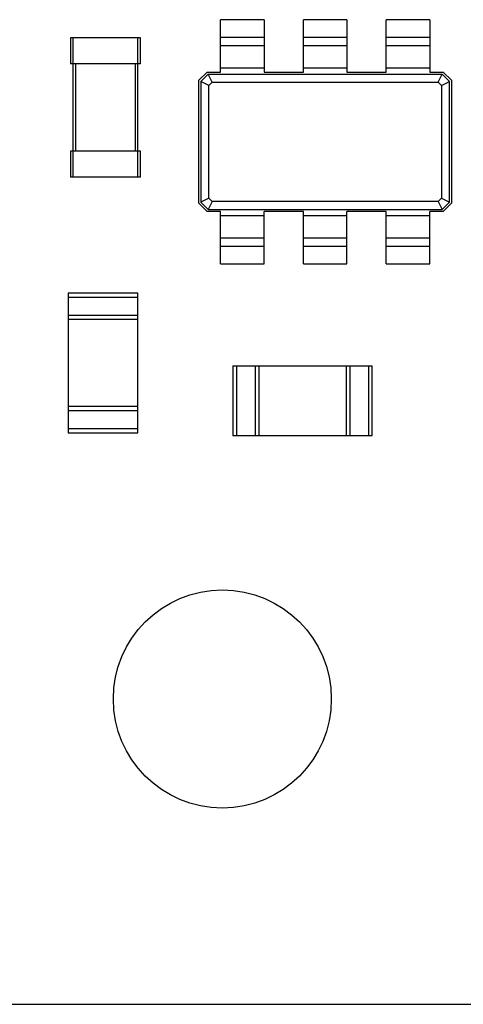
# Model space of a CAD drawing. Header units: millimetres. Extents: x -257 to 878, y 386 to 760.
# Tile 22 of 39: x 560.32 to 565.41, y 478.17 to 489.45. Entities that reach past the tile are written whole.
import ezdxf

# ---------------------------------------------------------------- set-up
doc = ezdxf.new("R2010")
doc.units = ezdxf.units.MM
doc.header["$LTSCALE"] = 30.734
doc.layers.get('0').update_dxf_attribs({"linetype": 'CONTINUOUS'})

msp = doc.modelspace()

# ---------------------------------------------------------------- linework, layer by layer
at = {"color": 7, "linetype": 'Continuous'}
for p, q in [((562.629, 488.854), (562.629, 489.454)), ((563.129, 489.454), (562.629, 489.454)), ((563.129, 489.454), (563.129, 488.854)), ((563.579, 488.854), (563.579, 489.454)), ((564.079, 489.454), (563.579, 489.454)), ((564.079, 489.454), (564.079, 488.854)), ((564.529, 488.854), (564.529, 489.454)), ((565.029, 489.454), (564.529, 489.454)), ((565.029, 489.454), (565.029, 488.854)), ((560.909, 489.247), (560.909, 488.947)), ((561.709, 489.247), (560.909, 489.247)), ((560.939, 487.647), (560.939, 489.247)), ((561.679, 487.647), (561.679, 489.247)), ((561.709, 488.947), (561.709, 489.247)), ((562.629, 489.254), (563.129, 489.254)), ((563.579, 489.254), (564.079, 489.254)), ((564.529, 489.254), (565.029, 489.254)), ((563.129, 489.154), (562.629, 489.154)), ((564.079, 489.154), (563.579, 489.154)), ((565.029, 489.154), (564.529, 489.154)), ((561.709, 488.947), (560.909, 488.947)), ((560.969, 487.947), (560.969, 488.947)), ((561.649, 488.947), (561.649, 487.947)), ((562.629, 488.904), (563.129, 488.904)), ((563.579, 488.904), (564.079, 488.904)), ((564.529, 488.904), (565.029, 488.904)), ((562.379, 488.759), (562.474, 488.854)), ((562.379, 487.349), (562.379, 488.759)), ((562.486, 488.829), (562.404, 488.747)), ((562.474, 488.854), (562.629, 488.854)), ((562.532, 488.738), (562.486, 488.829)), ((562.486, 488.829), (565.171, 488.829)), ((563.129, 488.854), (563.579, 488.854)), ((564.079, 488.854), (564.529, 488.854)), ((565.029, 488.854), (565.184, 488.854)), ((565.125, 488.738), (565.171, 488.829)), ((565.254, 488.747), (565.171, 488.829)), ((565.184, 488.854), (565.279, 488.759)), ((565.279, 488.759), (565.279, 487.349)), ((562.404, 488.747), (562.404, 487.362)), ((562.495, 488.701), (562.404, 488.747)), ((562.495, 488.701), (562.532, 488.738)), ((562.495, 487.407), (562.495, 488.701)), ((562.532, 488.738), (565.125, 488.738)), ((565.125, 488.738), (565.162, 488.701)), ((565.162, 488.701), (565.254, 488.747)), ((565.162, 488.701), (565.162, 487.407)), ((565.254, 487.362), (565.254, 488.747)), ((560.909, 487.947), (560.909, 487.647)), ((561.709, 487.947), (560.909, 487.947)), ((561.709, 487.647), (561.709, 487.947)), ((561.709, 487.647), (560.909, 487.647)), ((562.495, 487.407), (562.404, 487.362)), ((562.532, 487.37), (562.495, 487.407)), ((565.162, 487.407), (565.125, 487.37)), ((565.162, 487.407), (565.254, 487.362)), ((562.474, 487.254), (562.379, 487.349)), ((562.404, 487.362), (562.486, 487.279)), ((562.532, 487.37), (562.486, 487.279)), ((565.125, 487.37), (562.532, 487.37)), ((565.125, 487.37), (565.171, 487.279)), ((565.171, 487.279), (565.254, 487.362)), ((565.279, 487.349), (565.184, 487.254)), ((562.629, 487.254), (562.474, 487.254)), ((562.486, 487.279), (565.171, 487.279)), ((562.629, 486.654), (562.629, 487.254)), ((563.129, 487.204), (562.629, 487.204)), ((563.129, 486.654), (563.129, 487.254)), ((563.579, 487.254), (563.129, 487.254)), ((563.579, 486.654), (563.579, 487.254)), ((564.079, 487.204), (563.579, 487.204)), ((564.079, 486.654), (564.079, 487.254)), ((564.529, 487.254), (564.079, 487.254)), ((564.529, 486.654), (564.529, 487.254)), ((565.029, 487.204), (564.529, 487.204)), ((565.029, 486.654), (565.029, 487.254)), ((565.184, 487.254), (565.029, 487.254)), ((562.629, 486.954), (563.129, 486.954)), ((563.579, 486.954), (564.079, 486.954)), ((564.529, 486.954), (565.029, 486.954)), ((563.129, 486.854), (562.629, 486.854)), ((564.079, 486.854), (563.579, 486.854)), ((565.029, 486.854), (564.529, 486.854)), ((562.629, 486.654), (563.129, 486.654)), ((563.579, 486.654), (564.079, 486.654)), ((564.529, 486.654), (565.029, 486.654)), ((560.879, 486.319), (560.879, 484.719)), ((561.679, 486.319), (560.879, 486.319)), ((560.879, 486.274), (561.679, 486.274)), ((561.679, 484.719), (561.679, 486.319)), ((561.679, 486.064), (560.879, 486.064)), ((561.679, 486.019), (560.879, 486.019)), ((562.769, 485.487), (562.769, 484.687)), ((562.769, 485.487), (564.369, 485.487)), ((562.814, 484.687), (562.814, 485.487)), ((563.024, 485.487), (563.024, 484.687)), ((563.069, 485.487), (563.069, 484.687)), ((564.069, 485.487), (564.069, 484.687)), ((564.114, 484.687), (564.114, 485.487)), ((564.324, 485.487), (564.324, 484.687)), ((564.369, 484.687), (564.369, 485.487)), ((561.679, 485.019), (560.879, 485.019)), ((560.879, 484.974), (561.679, 484.974)), ((561.679, 484.764), (560.879, 484.764)), ((560.879, 484.719), (561.679, 484.719)), ((562.769, 484.687), (564.369, 484.687)), ((525.525, 478.167), (578.149, 478.167))]:
    msp.add_line(p, q, dxfattribs=at)
msp.add_circle((562.649, 481.667), 1.25, dxfattribs=at)

doc.saveas('drawing.dxf')
